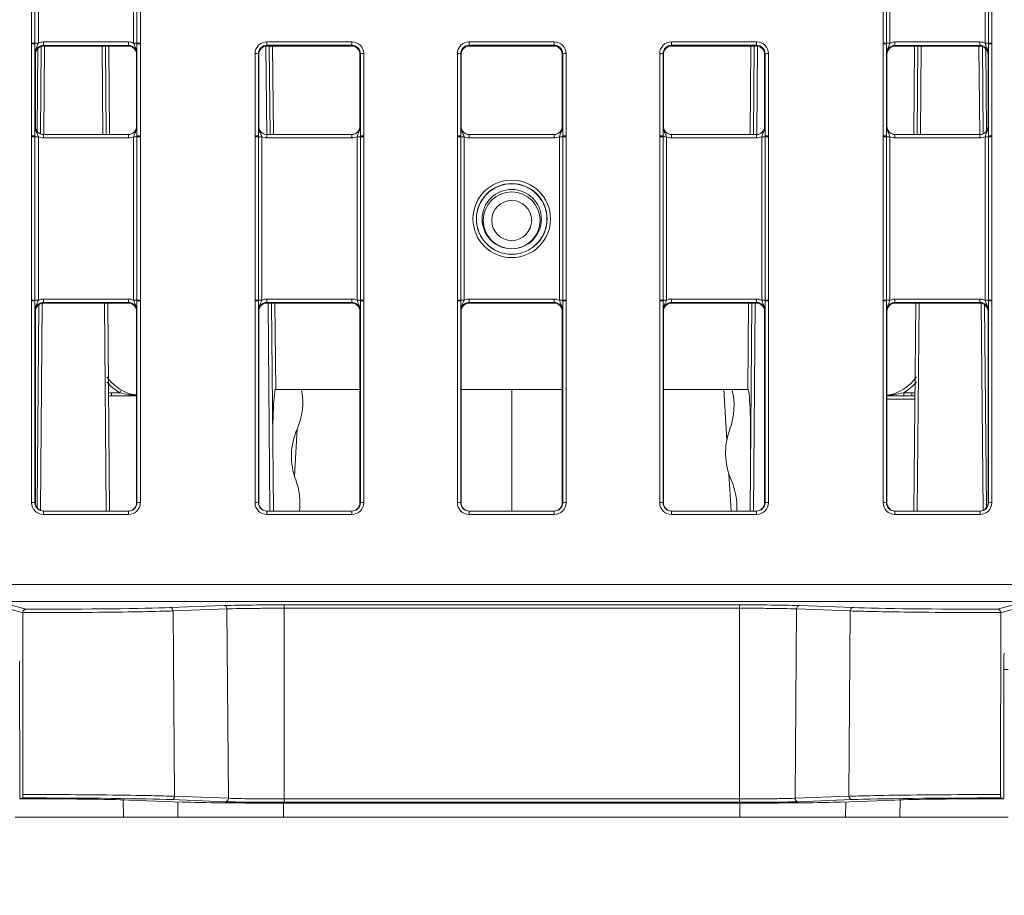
# Model space of a CAD drawing. Header units: millimetres. Extents: x 0 to 2100, y 0 to 1485.
# Tile 8 of 116: x 399 to 472, y 251 to 316. Entities that reach past the tile are written whole.
import ezdxf

# ---------------------------------------------------------------- set-up
doc = ezdxf.new("R2010")
doc.units = ezdxf.units.MM
doc.header["$LTSCALE"] = 5
doc.styles.add('SLDTEXTSTYLE1', font='TXT', dxfattribs={"width": 0.75})
doc.dimstyles.new('SLDDIMSTYLE1', dxfattribs={"dimtxt": 12.5, "dimasz": 15, "dimexe": 0, "dimexo": 0.0625, "dimgap": 3.125, "dimtad": 1, "dimdec": 1, "dimlfac": 0.8, "dimrnd": 1e-09, "dimzin": 4, "dimdsep": 46, "dimtxsty": 'SLDTEXTSTYLE1', "dimblk1": 'CLOSED', "dimblk2": 'CLOSED', "dimsah": 1, "dimcen": 0.09, "dimadec": 0, "dimazin": 1, "dimtfac": 1, "dimtofl": 0, "dimtmove": 0, "dimatfit": 3, "dimldrblk": 'CLOSED', "dimfxl": 1, "dimfrac": 2, "dimtolj": 1, "dimtzin": 12, "dimarcsym": 0})

# ---------------------------------------------------------------- blocks, each defined once
blk = doc.blocks.new('_CLOSED')
at = {"color": 0, "linetype": 'ByBlock', "lineweight": -2}
for p, q in [((-1, 0.166667), (0, 0)), ((-1, 0.166667), (-1, -0.166667)), ((0, 0), (-1, -0.166667)), ((0, 0), (-1, 0))]:
    blk.add_line(p, q, dxfattribs=at)
blk = doc.blocks.new('_D_5')
at = {"color": 7, "linetype": 'Continuous', "lineweight": 0}
for p, q in [((300.037, 252.054), (300.576, 190.218)), ((570.028, 252.054), (570.547, 192.574)), ((300.533, 195.218), (570.503, 197.574))]:
    blk.add_line(p, q, dxfattribs=at)
at = {"color": 7, "linetype": 'Continuous', "lineweight": 0, "xscale": 15, "yscale": 15}
for p, rotation in [((570.503, 197.574, -23.722), 0.5), ((300.533, 195.218, -23.722), 180.5)]:
    blk.add_blockref('_CLOSED', p, dxfattribs=dict(at, rotation=rotation))
at = {"color": 7, "linetype": 'Continuous', "lineweight": 0, "insert": (414.597, 212.327), "char_height": 12.5, "attachment_point": 1, "rotation": 0.5, "style": 'SLDTEXTSTYLE1'}
blk.add_mtext('216.0', dxfattribs=at)

msp = doc.modelspace()

# ---------------------------------------------------------------- linework, layer by layer
at = {"color": 7, "linetype": 'Continuous', "lineweight": 15}
for p, q in [((399.396, 314.462), (399.396, 338.455)), ((399.646, 338.453), (399.646, 314.459)), ((399.896, 338.451), (399.896, 314.457)), ((406.957, 314.457), (406.957, 338.451)), ((407.207, 314.459), (407.207, 338.453)), ((407.457, 338.455), (407.457, 314.462)), ((462.521, 314.462), (462.521, 338.455)), ((462.771, 338.453), (462.771, 314.459)), ((463.021, 338.451), (463.021, 314.457)), ((470.082, 314.457), (470.082, 338.451)), ((470.332, 314.459), (470.332, 338.453)), ((470.582, 338.455), (470.582, 314.462)), ((399.396, 314.402), (399.396, 314.462)), ((399.396, 307.58), (399.396, 314.402)), ((399.646, 314.459), (399.646, 314.4)), ((399.646, 314.4), (399.646, 307.578)), ((400.045, 307.732), (400.101, 314.207)), ((400.275, 314.292), (400.275, 314.544)), ((400.275, 314.544), (406.577, 314.544)), ((406.577, 314.292), (400.275, 314.292)), ((400.275, 314.292), (400.301, 314.239)), ((406.551, 314.239), (400.301, 314.239)), ((404.875, 314.239), (404.933, 307.677)), ((406.551, 314.239), (406.577, 314.292)), ((406.577, 314.292), (406.577, 314.544)), ((407.207, 314.4), (407.207, 314.459)), ((407.207, 307.578), (407.207, 314.4)), ((407.457, 314.462), (407.457, 314.402)), ((407.457, 314.402), (407.457, 307.58)), ((416.833, 314.552), (423.144, 314.552)), ((416.833, 314.3), (416.833, 314.552)), ((423.144, 314.3), (416.833, 314.3)), ((416.833, 314.3), (416.864, 314.239)), ((423.114, 314.239), (416.864, 314.239)), ((417.016, 314.239), (417.074, 307.677)), ((423.114, 314.239), (423.144, 314.3)), ((423.144, 314.3), (423.144, 314.552)), ((431.833, 314.552), (438.144, 314.552)), ((431.833, 314.552), (431.833, 314.3)), ((438.144, 314.3), (431.833, 314.3)), ((431.833, 314.3), (431.864, 314.239)), ((438.114, 314.239), (431.864, 314.239)), ((438.114, 314.239), (438.144, 314.3)), ((438.144, 314.552), (438.144, 314.3)), ((446.833, 314.552), (453.144, 314.552)), ((446.833, 314.3), (446.833, 314.552)), ((453.144, 314.3), (446.833, 314.3)), ((446.833, 314.3), (446.864, 314.239)), ((453.114, 314.239), (446.864, 314.239)), ((452.903, 307.677), (452.961, 314.239)), ((453.114, 314.239), (453.144, 314.3)), ((453.144, 314.3), (453.144, 314.552)), ((462.521, 314.402), (462.521, 314.462)), ((462.521, 307.58), (462.521, 314.402)), ((462.771, 314.459), (462.771, 314.4)), ((462.771, 314.4), (462.771, 307.578)), ((463.4, 314.292), (463.4, 314.544)), ((463.4, 314.544), (469.702, 314.544)), ((469.702, 314.292), (463.4, 314.292)), ((463.4, 314.292), (463.426, 314.239)), ((469.676, 314.239), (463.426, 314.239)), ((465.044, 307.677), (465.102, 314.239)), ((469.676, 314.239), (469.702, 314.292)), ((469.702, 314.292), (469.702, 314.544)), ((469.876, 314.207), (469.932, 307.732)), ((470.332, 314.4), (470.332, 314.459)), ((470.332, 307.578), (470.332, 314.4)), ((470.582, 314.462), (470.582, 314.402)), ((470.582, 314.402), (470.582, 307.58)), ((399.676, 313.614), (399.65, 313.667)), ((399.676, 313.614), (399.676, 308.302)), ((407.202, 313.667), (407.176, 313.614)), ((407.176, 313.614), (407.176, 308.302)), ((415.958, 307.58), (415.958, 313.677)), ((416.208, 313.675), (416.208, 307.578)), ((416.239, 313.614), (416.208, 313.675)), ((416.239, 313.614), (416.239, 308.302)), ((423.769, 313.675), (423.739, 313.614)), ((423.739, 308.302), (423.739, 313.614)), ((423.769, 307.578), (423.769, 313.675)), ((424.019, 313.677), (424.019, 307.58)), ((430.958, 307.58), (430.958, 313.677)), ((431.208, 313.675), (431.208, 307.578)), ((431.239, 313.614), (431.208, 313.675)), ((431.239, 313.614), (431.239, 308.302)), ((438.769, 313.675), (438.739, 313.614)), ((438.739, 308.302), (438.739, 313.614)), ((438.769, 307.578), (438.769, 313.675)), ((439.019, 313.677), (439.019, 307.58)), ((445.958, 307.58), (445.958, 313.677)), ((446.208, 313.675), (446.208, 307.578)), ((446.239, 313.614), (446.208, 313.675)), ((446.239, 313.614), (446.239, 308.302)), ((453.769, 313.675), (453.739, 313.614)), ((453.739, 308.302), (453.739, 313.614)), ((453.769, 307.578), (453.769, 313.675)), ((454.019, 313.677), (454.019, 307.58)), ((462.801, 313.614), (462.775, 313.667)), ((462.801, 308.302), (462.801, 313.614)), ((470.327, 313.667), (470.301, 313.614)), ((470.301, 308.302), (470.301, 313.614)), ((399.65, 308.302), (399.676, 308.302)), ((407.176, 308.302), (407.202, 308.302)), ((416.212, 308.302), (416.239, 308.302)), ((423.739, 308.302), (423.765, 308.302)), ((431.212, 308.302), (431.239, 308.302)), ((438.739, 308.302), (438.765, 308.302)), ((446.212, 308.302), (446.239, 308.302)), ((453.739, 308.302), (453.765, 308.302)), ((462.775, 308.302), (462.801, 308.302)), ((470.301, 308.302), (470.327, 308.302)), ((399.396, 307.52), (399.396, 307.58)), ((399.396, 295.399), (399.396, 307.52)), ((399.646, 307.578), (399.646, 307.518)), ((399.646, 307.518), (399.646, 295.397)), ((399.896, 307.515), (399.896, 295.395)), ((400.275, 307.429), (400.275, 307.677)), ((400.275, 307.677), (406.577, 307.677)), ((406.577, 307.429), (400.275, 307.429)), ((406.577, 307.429), (406.577, 307.677)), ((406.957, 295.395), (406.957, 307.515)), ((407.207, 307.518), (407.207, 307.578)), ((407.207, 295.397), (407.207, 307.518)), ((407.457, 307.58), (407.457, 307.52)), ((407.457, 307.52), (407.457, 295.399)), ((415.958, 307.52), (415.958, 307.58)), ((415.958, 295.399), (415.958, 307.52)), ((416.208, 307.578), (416.208, 307.518)), ((416.208, 307.518), (416.208, 295.397)), ((416.458, 307.515), (416.458, 295.395)), ((416.837, 307.677), (416.837, 307.429)), ((416.837, 307.677), (423.14, 307.677)), ((423.14, 307.429), (416.837, 307.429)), ((423.14, 307.677), (423.14, 307.429)), ((423.519, 295.395), (423.519, 307.515)), ((423.769, 307.518), (423.769, 307.578)), ((423.769, 295.397), (423.769, 307.518)), ((424.019, 307.58), (424.019, 307.52)), ((424.019, 307.52), (424.019, 295.399)), ((430.958, 307.52), (430.958, 307.58)), ((430.958, 295.399), (430.958, 307.52)), ((431.208, 307.578), (431.208, 307.518)), ((431.208, 307.518), (431.208, 295.397)), ((431.458, 307.515), (431.458, 295.395)), ((431.837, 307.429), (431.837, 307.677)), ((431.837, 307.677), (438.14, 307.677)), ((438.14, 307.429), (431.837, 307.429)), ((438.14, 307.429), (438.14, 307.677)), ((438.519, 295.395), (438.519, 307.515)), ((438.769, 307.518), (438.769, 307.578)), ((438.769, 295.397), (438.769, 307.518)), ((439.019, 307.58), (439.019, 307.52)), ((439.019, 307.52), (439.019, 295.399)), ((445.958, 307.52), (445.958, 307.58)), ((445.958, 295.399), (445.958, 307.52)), ((446.208, 307.578), (446.208, 307.518)), ((446.208, 307.518), (446.208, 295.397)), ((446.458, 307.515), (446.458, 295.395)), ((446.837, 307.677), (446.837, 307.429)), ((446.837, 307.677), (453.14, 307.677)), ((453.14, 307.429), (446.837, 307.429)), ((453.14, 307.677), (453.14, 307.429)), ((453.519, 295.395), (453.519, 307.515)), ((453.769, 307.518), (453.769, 307.578)), ((453.769, 295.397), (453.769, 307.518)), ((454.019, 307.58), (454.019, 307.52)), ((454.019, 307.52), (454.019, 295.399)), ((462.521, 307.52), (462.521, 307.58)), ((462.521, 295.399), (462.521, 307.52)), ((462.771, 307.578), (462.771, 307.518)), ((462.771, 307.518), (462.771, 295.397)), ((463.021, 307.515), (463.021, 295.395)), ((463.4, 307.429), (463.4, 307.677)), ((463.4, 307.677), (469.702, 307.677)), ((469.702, 307.429), (463.4, 307.429)), ((469.702, 307.429), (469.702, 307.677)), ((470.082, 295.395), (470.082, 307.515)), ((470.332, 307.518), (470.332, 307.578)), ((470.332, 295.397), (470.332, 307.518)), ((470.582, 307.58), (470.582, 307.52)), ((470.582, 307.52), (470.582, 295.399)), ((399.396, 295.339), (399.396, 295.399)), ((399.396, 280.379), (399.396, 295.339)), ((399.646, 295.397), (399.646, 295.337)), ((399.646, 295.337), (399.646, 280.377)), ((399.803, 280), (399.934, 295.058)), ((400.275, 295.229), (400.275, 295.481)), ((400.275, 295.481), (406.577, 295.481)), ((406.577, 295.229), (400.275, 295.229)), ((400.275, 295.229), (400.301, 295.177)), ((406.551, 295.177), (400.301, 295.177)), ((405.042, 295.177), (405.176, 279.752)), ((406.551, 295.177), (406.577, 295.229)), ((406.577, 295.229), (406.577, 295.481)), ((407.207, 295.337), (407.207, 295.397)), ((407.207, 280.377), (407.207, 295.337)), ((407.457, 295.399), (407.457, 295.339)), ((407.457, 295.339), (407.457, 280.379)), ((415.958, 295.339), (415.958, 295.399)), ((415.958, 280.379), (415.958, 295.339)), ((416.208, 295.397), (416.208, 295.337)), ((416.208, 295.337), (416.208, 280.377)), ((416.837, 295.481), (416.837, 295.229)), ((416.837, 295.481), (423.14, 295.481)), ((423.14, 295.229), (416.837, 295.229)), ((416.837, 295.229), (416.864, 295.177)), ((423.114, 295.177), (416.864, 295.177)), ((417.183, 295.177), (417.317, 279.752)), ((423.114, 295.177), (423.14, 295.229)), ((423.14, 295.481), (423.14, 295.229)), ((423.769, 295.337), (423.769, 295.397)), ((423.769, 280.377), (423.769, 295.337)), ((424.019, 295.399), (424.019, 295.339)), ((424.019, 295.339), (424.019, 280.379)), ((430.958, 295.339), (430.958, 295.399)), ((430.958, 280.379), (430.958, 295.339)), ((431.208, 295.397), (431.208, 295.337)), ((431.208, 295.337), (431.208, 280.377)), ((431.837, 295.229), (431.837, 295.481)), ((431.837, 295.481), (438.14, 295.481)), ((438.14, 295.229), (431.837, 295.229)), ((431.837, 295.229), (431.864, 295.177)), ((438.114, 295.177), (431.864, 295.177)), ((438.114, 295.177), (438.14, 295.229)), ((438.14, 295.229), (438.14, 295.481)), ((438.769, 295.337), (438.769, 295.397)), ((438.769, 280.377), (438.769, 295.337)), ((439.019, 295.399), (439.019, 295.339)), ((439.019, 295.339), (439.019, 280.379)), ((445.958, 295.339), (445.958, 295.399)), ((445.958, 280.379), (445.958, 295.339)), ((446.208, 295.397), (446.208, 295.337)), ((446.208, 295.337), (446.208, 280.377)), ((446.837, 295.481), (446.837, 295.229)), ((446.837, 295.481), (453.14, 295.481)), ((453.14, 295.229), (446.837, 295.229)), ((446.837, 295.229), (446.864, 295.177)), ((453.114, 295.177), (446.864, 295.177)), ((452.66, 279.752), (452.794, 295.177)), ((453.114, 295.177), (453.14, 295.229)), ((453.14, 295.481), (453.14, 295.229)), ((453.769, 295.337), (453.769, 295.397)), ((453.769, 280.377), (453.769, 295.337)), ((454.019, 295.399), (454.019, 295.339)), ((454.019, 295.339), (454.019, 280.379)), ((462.521, 295.339), (462.521, 295.399)), ((462.521, 280.379), (462.521, 295.339)), ((462.771, 295.397), (462.771, 295.337)), ((462.771, 295.337), (462.771, 280.377)), ((463.4, 295.229), (463.4, 295.481)), ((463.4, 295.481), (469.702, 295.481)), ((469.702, 295.229), (463.4, 295.229)), ((463.4, 295.229), (463.426, 295.177)), ((469.676, 295.177), (463.426, 295.177)), ((464.801, 279.752), (464.935, 295.177)), ((469.676, 295.177), (469.702, 295.229)), ((469.702, 295.229), (469.702, 295.481)), ((470.043, 295.058), (470.174, 280)), ((470.332, 295.337), (470.332, 295.397)), ((470.332, 280.377), (470.332, 295.337)), ((470.582, 295.399), (470.582, 295.339)), ((470.582, 295.339), (470.582, 280.379)), ((399.676, 294.552), (399.65, 294.604)), ((399.676, 294.552), (399.676, 280.377)), ((407.202, 294.604), (407.176, 294.552)), ((407.176, 294.552), (407.176, 280.377)), ((416.239, 294.552), (416.212, 294.604)), ((416.239, 294.552), (416.239, 280.377)), ((423.765, 294.604), (423.739, 294.552)), ((423.739, 280.377), (423.739, 294.552)), ((431.239, 294.552), (431.212, 294.604)), ((431.239, 294.552), (431.239, 280.377)), ((438.765, 294.604), (438.739, 294.552)), ((438.739, 280.377), (438.739, 294.552)), ((446.239, 294.552), (446.212, 294.604)), ((446.239, 294.552), (446.239, 280.377)), ((453.765, 294.604), (453.739, 294.552)), ((453.739, 280.377), (453.739, 294.552)), ((462.801, 294.552), (462.775, 294.604)), ((462.801, 280.377), (462.801, 294.552)), ((470.327, 294.604), (470.301, 294.552)), ((470.301, 280.377), (470.301, 294.552)), ((405.329, 288.535), (405.926, 288.535)), ((405.329, 288.303), (405.329, 288.535)), ((423.739, 288.782), (417.489, 288.782)), ((438.739, 288.782), (431.239, 288.782)), ((434.989, 288.782), (434.989, 279.752)), ((452.489, 288.782), (446.239, 288.782)), ((450.933, 285.042), (450.704, 288.782)), ((464.051, 288.535), (464.648, 288.535)), ((464.051, 288.303), (464.051, 288.535)), ((464.648, 288.303), (464.648, 288.535)), ((407.176, 288.303), (405.102, 288.303)), ((462.801, 288.303), (464.875, 288.303)), ((418.88, 282.35), (419.094, 285.858)), ((451.256, 279.752), (451.087, 282.518)), ((399.646, 280.377), (399.676, 280.377)), ((407.176, 280.377), (407.207, 280.377)), ((416.208, 280.377), (416.239, 280.377)), ((423.739, 280.377), (423.769, 280.377)), ((431.208, 280.377), (431.239, 280.377)), ((438.739, 280.377), (438.769, 280.377)), ((446.208, 280.377), (446.239, 280.377)), ((453.739, 280.377), (453.769, 280.377)), ((462.771, 280.377), (462.801, 280.377)), ((470.301, 280.377), (470.332, 280.377)), ((400.271, 279.504), (400.271, 279.752)), ((400.271, 279.752), (406.582, 279.752)), ((406.582, 279.504), (406.582, 279.752)), ((416.833, 279.504), (416.833, 279.752)), ((416.833, 279.752), (423.144, 279.752)), ((423.144, 279.504), (423.144, 279.752)), ((431.833, 279.752), (438.144, 279.752)), ((431.833, 279.752), (431.833, 279.504)), ((438.144, 279.752), (438.144, 279.504)), ((446.833, 279.504), (446.833, 279.752)), ((446.833, 279.752), (453.144, 279.752)), ((453.144, 279.504), (453.144, 279.752)), ((463.396, 279.504), (463.396, 279.752)), ((463.396, 279.752), (469.707, 279.752)), ((469.707, 279.504), (469.707, 279.752)), ((406.582, 279.504), (400.271, 279.504)), ((423.144, 279.504), (416.833, 279.504)), ((438.144, 279.504), (431.833, 279.504)), ((453.144, 279.504), (446.833, 279.504)), ((469.707, 279.504), (463.396, 279.504)), ((308.158, 274.3), (561.819, 274.3)), ((561.819, 273.062), (308.158, 273.062)), ((398.737, 272.217), (397.471, 272.578)), ((397.721, 272.828), (398.972, 272.471)), ((409.661, 272.599), (413.646, 272.748)), ((413.873, 272.5), (409.888, 272.351)), ((409.888, 272.351), (409.996, 258.607)), ((413.873, 272.5), (413.984, 258.458)), ((418.114, 272.798), (451.864, 272.798)), ((418.114, 272.798), (418.114, 272.55)), ((418.114, 272.55), (418.114, 258.409)), ((451.864, 272.55), (418.114, 272.55)), ((451.864, 272.798), (451.864, 272.55)), ((451.864, 272.55), (451.864, 258.409)), ((456.105, 272.5), (455.993, 258.458)), ((460.089, 272.351), (456.105, 272.5)), ((456.331, 272.748), (460.316, 272.599)), ((460.089, 272.351), (459.981, 258.607)), ((471.006, 272.471), (472.256, 272.828)), ((472.506, 272.578), (471.24, 272.217)), ((398.737, 272.223), (398.737, 272.217)), ((398.737, 272.217), (398.744, 258.736)), ((471.233, 258.736), (471.24, 272.217)), ((471.24, 272.217), (471.24, 272.223)), ((398.51, 268.62), (398.516, 258.423)), ((471.462, 258.423), (471.467, 268.62)), ((398.729, 258.484), (398.516, 258.423)), ((409.996, 258.607), (413.984, 258.458)), ((418.114, 258.157), (418.114, 258.409)), ((418.114, 258.409), (451.864, 258.409)), ((451.864, 258.157), (451.864, 258.409)), ((455.993, 258.458), (459.981, 258.607)), ((471.462, 258.423), (471.248, 258.484)), ((406.6, 258.329), (410.587, 258.18)), ((413.757, 258.205), (409.77, 258.355)), ((451.864, 258.157), (418.114, 258.157)), ((418.114, 258.096), (451.864, 258.096)), ((460.207, 258.355), (456.22, 258.205)), ((459.39, 258.18), (463.377, 258.329)), ((398.176, 257.053), (406.205, 257.053)), ((406.205, 257.053), (410.237, 257.053)), ((410.237, 257.053), (418.068, 257.053)), ((418.068, 257.053), (451.909, 257.053)), ((451.909, 257.053), (459.74, 257.053)), ((459.74, 257.053), (463.772, 257.053)), ((463.772, 257.053), (471.801, 257.053))]:
    msp.add_line(p, q, dxfattribs=at)
at = {"color": 8, "linetype": 'Continuous', "lineweight": 15}
for p, q in [((399.797, 307.933), (399.85, 314.047)), ((400.351, 314.239), (400.294, 307.677)), ((404.683, 307.677), (404.626, 314.239)), ((405.125, 314.239), (405.183, 307.677)), ((416.824, 307.678), (416.767, 314.232)), ((417.266, 314.239), (417.324, 307.677)), ((452.653, 307.677), (452.711, 314.239)), ((453.211, 314.232), (453.153, 307.678)), ((464.794, 307.677), (464.852, 314.239)), ((465.351, 314.239), (465.294, 307.677)), ((469.683, 307.677), (469.626, 314.239)), ((470.127, 314.047), (470.18, 307.933)), ((400.185, 295.166), (400.051, 279.804)), ((404.927, 279.752), (404.792, 295.177)), ((417.067, 279.752), (416.933, 295.177)), ((417.433, 295.177), (417.489, 288.782)), ((452.489, 288.782), (452.544, 295.177)), ((453.044, 295.177), (452.91, 279.752)), ((465.185, 295.177), (465.051, 279.752)), ((469.926, 279.804), (469.792, 295.166)), ((464.873, 288.056), (462.801, 288.056)), ((471.801, 268.009), (471.467, 268.009)), ((406.205, 257.053), (406.195, 258.342)), ((410.237, 257.053), (410.228, 258.193)), ((418.068, 257.053), (418.068, 258.096)), ((451.909, 257.053), (451.909, 258.096)), ((459.74, 257.053), (459.749, 258.193)), ((463.772, 257.053), (463.782, 258.342))]:
    msp.add_line(p, q, dxfattribs=at)
at = {"color": 7, "linetype": 'Continuous', "lineweight": 15}
for centre, radius in [((434.989, 301.423), 2.873), ((434.989, 301.42), 2.623), ((434.989, 301.411), 2.614), ((434.989, 301.406), 2.199), ((434.989, 301.312), 2.106), ((434.989, 301.307), 1.481)]:
    msp.add_circle(centre, radius, dxfattribs=at)
for centre, radius, start, end in [((399.457, 307.054), 7.408, 88.54048, 90.47395), ((399.457, 307.091), 7.311, 88.52467, 90.48406), ((399.834, 321.865), 7.408, 268.54048, 270.47395), ((407.018, 321.865), 7.408, 269.52605, 271.45952), ((407.395, 307.054), 7.408, 89.52605, 91.45952), ((407.395, 307.091), 7.311, 89.51594, 91.47533), ((462.582, 307.054), 7.408, 88.54048, 90.47395), ((462.582, 307.091), 7.311, 88.52467, 90.48406), ((462.959, 321.865), 7.408, 268.54048, 270.47395), ((470.143, 321.865), 7.408, 269.52605, 271.45952), ((470.52, 307.054), 7.408, 89.52605, 91.45952), ((470.52, 307.091), 7.311, 89.51594, 91.47533), ((416.02, 306.367), 7.311, 88.52467, 90.48406), ((423.957, 306.367), 7.311, 89.51594, 91.47533), ((431.02, 306.367), 7.311, 88.52467, 90.48406), ((438.957, 306.367), 7.311, 89.51594, 91.47533), ((446.02, 306.367), 7.311, 88.52467, 90.48406), ((453.957, 306.367), 7.311, 89.51594, 91.47533), ((399.457, 300.269), 7.311, 88.52467, 90.48406), ((399.457, 300.112), 7.408, 88.54048, 90.47395), ((399.834, 314.923), 7.408, 268.54048, 270.47395), ((407.018, 314.923), 7.408, 269.52605, 271.45952), ((407.395, 300.269), 7.311, 89.51594, 91.47533), ((407.395, 300.112), 7.408, 89.52605, 91.45952), ((416.02, 300.269), 7.311, 88.52467, 90.48406), ((416.019, 300.112), 7.408, 88.54048, 90.47395), ((416.397, 314.923), 7.408, 268.54048, 270.47395), ((423.58, 314.923), 7.408, 269.52605, 271.45952), ((423.957, 300.269), 7.311, 89.51594, 91.47533), ((423.958, 300.112), 7.408, 89.52605, 91.45952), ((431.02, 300.269), 7.311, 88.52467, 90.48406), ((431.019, 300.112), 7.408, 88.54048, 90.47395), ((431.397, 314.923), 7.408, 268.54048, 270.47395), ((438.58, 314.923), 7.408, 269.52605, 271.45952), ((438.957, 300.269), 7.311, 89.51594, 91.47533), ((438.958, 300.112), 7.408, 89.52605, 91.45952), ((446.02, 300.269), 7.311, 88.52467, 90.48406), ((446.019, 300.112), 7.408, 88.54048, 90.47395), ((446.397, 314.923), 7.408, 268.54048, 270.47395), ((453.58, 314.923), 7.408, 269.52605, 271.45952), ((453.957, 300.269), 7.311, 89.51594, 91.47533), ((453.958, 300.112), 7.408, 89.52605, 91.45952), ((462.582, 300.269), 7.311, 88.52467, 90.48406), ((462.582, 300.112), 7.408, 88.54048, 90.47395), ((462.959, 314.923), 7.408, 268.54048, 270.47395), ((470.143, 314.923), 7.408, 269.52605, 271.45952), ((470.52, 300.269), 7.311, 89.51594, 91.47533), ((470.52, 300.112), 7.408, 89.52605, 91.45952), ((399.457, 287.991), 7.408, 88.54048, 90.47395), ((399.457, 288.029), 7.311, 88.52467, 90.48406), ((399.834, 302.803), 7.408, 268.54048, 270.47395), ((407.018, 302.803), 7.408, 269.52605, 271.45952), ((407.395, 287.991), 7.408, 89.52605, 91.45952), ((407.395, 288.029), 7.311, 89.51594, 91.47533), ((416.019, 287.991), 7.408, 88.54048, 90.47395), ((416.02, 288.029), 7.311, 88.52467, 90.48406), ((416.397, 302.803), 7.408, 268.54048, 270.47395), ((423.58, 302.803), 7.408, 269.52605, 271.45952), ((423.958, 287.991), 7.408, 89.52605, 91.45952), ((423.957, 288.029), 7.311, 89.51594, 91.47533), ((431.019, 287.991), 7.408, 88.54048, 90.47395), ((431.02, 288.029), 7.311, 88.52467, 90.48406), ((431.397, 302.803), 7.408, 268.54048, 270.47395), ((438.58, 302.803), 7.408, 269.52605, 271.45952), ((438.958, 287.991), 7.408, 89.52605, 91.45952), ((438.957, 288.029), 7.311, 89.51594, 91.47533), ((446.019, 287.991), 7.408, 88.54048, 90.47395), ((446.02, 288.029), 7.311, 88.52467, 90.48406), ((446.397, 302.803), 7.408, 268.54048, 270.47395), ((453.58, 302.803), 7.408, 269.52605, 271.45952), ((453.958, 287.991), 7.408, 89.52605, 91.45952), ((453.957, 288.029), 7.311, 89.51594, 91.47533), ((462.582, 287.991), 7.408, 88.54048, 90.47395), ((462.582, 288.029), 7.311, 88.52467, 90.48406), ((462.959, 302.803), 7.408, 268.54048, 270.47395), ((470.143, 302.803), 7.408, 269.52605, 271.45952), ((470.52, 287.991), 7.408, 89.52605, 91.45952), ((470.52, 288.029), 7.311, 89.51594, 91.47533), ((407.666, 291.553), 3.25, 214.28508, 240.20198), ((407.666, 291.572), 3.5, 219.98336, 240.20198), ((462.311, 291.553), 3.25, 278.66417, 325.71492), ((462.311, 291.572), 3.5, 299.79802, 320.01664), ((407.296, 287.815), 1.548, 143.60023, 152.27183), ((414.497, 287.824), 5, 336.38393, 11.04998), ((446.468, 287.566), 5, 339.56744, 14.07351), ((423.659, 283.818), 5, 156.38393, 200.43256), ((455.839, 284.075), 5, 159.56744, 203.61607), ((414.289, 280.327), 5, 353.40238, 20.43256), ((446.676, 280.069), 5, 356.36533, 23.61607), ((399.457, 273.069), 7.311, 88.52467, 90.48406), ((407.395, 273.069), 7.311, 89.51594, 91.47533), ((416.02, 273.069), 7.311, 88.52467, 90.48406), ((423.957, 273.069), 7.311, 89.51594, 91.47533), ((431.02, 273.069), 7.311, 88.52467, 90.48406), ((438.957, 273.069), 7.311, 89.51594, 91.47533), ((446.02, 273.069), 7.311, 88.52467, 90.48406), ((453.957, 273.069), 7.311, 89.51594, 91.47533), ((462.582, 273.069), 7.311, 88.52467, 90.48406), ((470.52, 273.069), 7.311, 89.51594, 91.47533), ((409.647, 272.358), 0.241, 358.2872, 86.59189), ((413.632, 272.507), 0.241, 358.2872, 86.59189), ((456.345, 272.507), 0.241, 93.40811, 181.7128), ((460.33, 272.358), 0.241, 93.40811, 181.7128), ((409.755, 258.596), 0.241, 273.47344, 2.64281), ((413.742, 258.446), 0.241, 273.47344, 2.64281), ((456.235, 258.446), 0.241, 177.35719, 266.52656), ((460.222, 258.596), 0.241, 177.35719, 266.52656)]:
    msp.add_arc(centre, radius, start, end, dxfattribs=at)
at = {"color": 8, "linetype": 'Continuous', "lineweight": 15}
for centre, start, end in [((405.329, 288.035), 90, 117.25733), ((464.648, 288.035), 62.74267, 90)]:
    msp.add_arc(centre, 0.5, start, end, dxfattribs=at)
at = {"color": 7, "linetype": 'Continuous', "lineweight": 15}
for centre, major_axis, ratio, start_param, end_param in [((400.275, 313.667), (0.452, -0.432), 0.999832, 2.3335, 3.90422), ((400.301, 313.614), (0.532, -0.329), 0.999915, 2.124401, 3.695121), ((400.275, 313.669), (0.744, -0.46), 0.999915, 2.124401, 2.572762), ((406.551, 313.614), (0.532, 0.329), 0.999915, 5.729657, 7.300377), ((406.577, 313.669), (0.744, 0.46), 0.999915, 0.56883, 1.017192), ((406.577, 313.667), (0.452, 0.432), 0.999832, 5.520558, 7.091278), ((416.833, 313.677), (0.744, -0.46), 0.999915, 2.124401, 3.695121), ((416.833, 313.675), (0.452, -0.432), 0.999832, 2.3335, 3.90422), ((416.864, 313.614), (0.532, -0.329), 0.999915, 2.124401, 3.695121), ((423.114, 313.614), (0.532, 0.329), 0.999915, 5.729657, 7.300377), ((423.144, 313.677), (0.744, 0.46), 0.999915, 5.729657, 7.300377), ((423.144, 313.675), (0.452, 0.432), 0.999832, 5.520558, 7.091278), ((431.833, 313.677), (0.744, -0.46), 0.999915, 2.124401, 3.695121), ((431.833, 313.675), (0.452, -0.432), 0.999832, 2.3335, 3.90422), ((431.864, 313.614), (0.532, -0.329), 0.999915, 2.124401, 3.695121), ((438.114, 313.614), (0.532, 0.329), 0.999915, 5.729657, 7.300377), ((438.144, 313.677), (0.744, 0.46), 0.999915, 5.729657, 7.300377), ((438.144, 313.675), (0.452, 0.432), 0.999832, 5.520558, 7.091278), ((446.833, 313.677), (0.744, -0.46), 0.999915, 2.124401, 3.695121), ((446.833, 313.675), (0.452, -0.432), 0.999832, 2.3335, 3.90422), ((446.864, 313.614), (0.532, -0.329), 0.999915, 2.124401, 3.695121), ((453.114, 313.614), (0.532, 0.329), 0.999915, 5.729657, 7.300377), ((453.144, 313.677), (0.744, 0.46), 0.999915, 5.729657, 7.300377), ((453.144, 313.675), (0.452, 0.432), 0.999832, 5.520558, 7.091278), ((463.4, 313.667), (0.452, -0.432), 0.999832, 2.3335, 3.90422), ((463.426, 313.614), (0.532, -0.329), 0.999915, 2.124401, 3.695121), ((463.4, 313.669), (0.744, -0.46), 0.999915, 2.124401, 2.572762), ((469.676, 313.614), (0.532, 0.329), 0.999915, 5.729657, 7.300377), ((469.702, 313.669), (0.744, 0.46), 0.999915, 0.56883, 1.017192), ((469.702, 313.667), (0.452, 0.432), 0.999832, 5.520558, 7.091278), ((400.275, 308.302), (0.549, 0.3), 0.999873, 2.641898, 4.212618), ((400.301, 308.302), (0.532, 0.329), 0.999915, 2.588064, 4.158784), ((406.551, 308.302), (0.532, -0.329), 0.999915, 5.265994, 6.836714), ((406.577, 308.302), (0.549, -0.3), 0.999873, 5.21216, 6.78288), ((416.837, 308.302), (0.549, 0.3), 0.999873, 2.641898, 4.212618), ((416.864, 308.302), (0.532, 0.329), 0.999915, 2.588064, 4.158784), ((423.114, 308.302), (0.532, -0.329), 0.999915, 5.265994, 6.836714), ((423.14, 308.302), (0.549, -0.3), 0.999873, 5.21216, 6.78288), ((431.837, 308.302), (0.549, 0.3), 0.999873, 2.641898, 4.212618), ((431.864, 308.302), (0.532, 0.329), 0.999915, 2.588064, 4.158784), ((438.114, 308.302), (0.532, -0.329), 0.999915, 5.265994, 6.836714), ((438.14, 308.302), (0.549, -0.3), 0.999873, 5.21216, 6.78288), ((446.837, 308.302), (0.549, 0.3), 0.999873, 2.641898, 4.212618), ((446.864, 308.302), (0.532, 0.329), 0.999915, 2.588064, 4.158784), ((453.114, 308.302), (0.532, -0.329), 0.999915, 5.265994, 6.836714), ((453.14, 308.302), (0.549, -0.3), 0.999873, 5.21216, 6.78288), ((463.4, 308.302), (0.549, 0.3), 0.999873, 2.641898, 4.212618), ((463.426, 308.302), (0.532, 0.329), 0.999915, 2.588064, 4.158784), ((469.676, 308.302), (0.532, -0.329), 0.999915, 5.265994, 6.836714), ((469.702, 308.302), (0.549, -0.3), 0.999873, 5.21216, 6.78288), ((400.275, 308.304), (0.744, 0.46), 0.999915, 3.710423, 4.158784), ((406.577, 308.304), (0.744, -0.46), 0.999915, 5.265994, 5.714355), ((416.837, 308.304), (0.744, 0.46), 0.999915, 3.710423, 4.158784), ((423.14, 308.304), (0.744, -0.46), 0.999915, 5.265994, 5.714355), ((431.837, 308.304), (0.744, 0.46), 0.999915, 3.710423, 4.158784), ((438.14, 308.304), (0.744, -0.46), 0.999915, 5.265994, 5.714355), ((446.837, 308.304), (0.744, 0.46), 0.999915, 3.710423, 4.158784), ((453.14, 308.304), (0.744, -0.46), 0.999915, 5.265994, 5.714355), ((463.4, 308.304), (0.744, 0.46), 0.999915, 3.710423, 4.158784), ((469.702, 308.304), (0.744, -0.46), 0.999915, 5.265994, 5.714355), ((400.275, 294.604), (0.452, -0.432), 0.999832, 2.3335, 3.90422), ((400.301, 294.552), (0.532, -0.329), 0.999915, 2.124401, 3.695121), ((400.275, 294.606), (0.744, -0.46), 0.999915, 2.124401, 2.572762), ((406.551, 294.552), (0.532, 0.329), 0.999915, 5.729657, 7.300377), ((406.577, 294.606), (0.744, 0.46), 0.999915, 0.56883, 1.017192), ((406.577, 294.604), (0.452, 0.432), 0.999832, 5.520558, 7.091278), ((416.837, 294.604), (0.452, -0.432), 0.999832, 2.3335, 3.90422), ((416.864, 294.552), (0.532, -0.329), 0.999915, 2.124401, 3.695121), ((416.837, 294.606), (0.744, -0.46), 0.999915, 2.124401, 2.572762), ((423.114, 294.552), (0.532, 0.329), 0.999915, 5.729657, 7.300377), ((423.14, 294.606), (0.744, 0.46), 0.999915, 0.56883, 1.017192), ((423.14, 294.604), (0.452, 0.432), 0.999832, 5.520558, 7.091278), ((431.837, 294.604), (0.452, -0.432), 0.999832, 2.3335, 3.90422), ((431.864, 294.552), (0.532, -0.329), 0.999915, 2.124401, 3.695121), ((431.837, 294.606), (0.744, -0.46), 0.999915, 2.124401, 2.572762), ((438.114, 294.552), (0.532, 0.329), 0.999915, 5.729657, 7.300377), ((438.14, 294.606), (0.744, 0.46), 0.999915, 0.56883, 1.017192), ((438.14, 294.604), (0.452, 0.432), 0.999832, 5.520558, 7.091278), ((446.837, 294.604), (0.452, -0.432), 0.999832, 2.3335, 3.90422), ((446.864, 294.552), (0.532, -0.329), 0.999915, 2.124401, 3.695121), ((446.837, 294.606), (0.744, -0.46), 0.999915, 2.124401, 2.572762), ((453.114, 294.552), (0.532, 0.329), 0.999915, 5.729657, 7.300377), ((453.14, 294.606), (0.744, 0.46), 0.999915, 0.56883, 1.017192), ((453.14, 294.604), (0.452, 0.432), 0.999832, 5.520558, 7.091278), ((463.4, 294.604), (0.452, -0.432), 0.999832, 2.3335, 3.90422), ((463.426, 294.552), (0.532, -0.329), 0.999915, 2.124401, 3.695121), ((463.4, 294.606), (0.744, -0.46), 0.999915, 2.124401, 2.572762), ((469.676, 294.552), (0.532, 0.329), 0.999915, 5.729657, 7.300377), ((469.702, 294.606), (0.744, 0.46), 0.999915, 0.56883, 1.017192), ((469.702, 294.604), (0.452, 0.432), 0.999832, 5.520558, 7.091278), ((417.53, 284.014), (-0.042, 4.768), 0.052432, 6.28275, 7.853446), ((452.447, 284.014), (0.042, 4.768), 0.052432, 4.712924, 6.283644), ((400.271, 280.379), (0.744, 0.46), 0.999915, 2.588064, 4.158784), ((400.271, 280.377), (0.549, 0.3), 0.999873, 2.641898, 4.212618), ((400.301, 280.377), (0.532, 0.329), 0.999915, 2.588064, 4.158784), ((406.551, 280.377), (0.532, -0.329), 0.999915, 5.265994, 6.836714), ((406.581, 280.379), (0.744, -0.46), 0.999915, 5.265994, 6.836714), ((406.581, 280.377), (0.549, -0.3), 0.999873, 5.21216, 6.78288), ((416.833, 280.379), (0.744, 0.46), 0.999915, 2.588064, 4.158784), ((416.833, 280.377), (0.549, 0.3), 0.999873, 2.641898, 4.212618), ((416.864, 280.377), (0.532, 0.329), 0.999915, 2.588064, 4.158784), ((423.114, 280.377), (0.532, -0.329), 0.999915, 5.265994, 6.836714), ((423.144, 280.379), (0.744, -0.46), 0.999915, 5.265994, 6.836714), ((423.144, 280.377), (0.549, -0.3), 0.999873, 5.21216, 6.78288), ((431.833, 280.379), (0.744, 0.46), 0.999915, 2.588064, 4.158784), ((431.833, 280.377), (0.549, 0.3), 0.999873, 2.641898, 4.212618), ((431.864, 280.377), (0.532, 0.329), 0.999915, 2.588064, 4.158784), ((438.114, 280.377), (0.532, -0.329), 0.999915, 5.265994, 6.836714), ((438.144, 280.379), (0.744, -0.46), 0.999915, 5.265994, 6.836714), ((438.144, 280.377), (0.549, -0.3), 0.999873, 5.21216, 6.78288), ((446.833, 280.379), (0.744, 0.46), 0.999915, 2.588064, 4.158784), ((446.833, 280.377), (0.549, 0.3), 0.999873, 2.641898, 4.212618), ((446.864, 280.377), (0.532, 0.329), 0.999915, 2.588064, 4.158784), ((453.114, 280.377), (0.532, -0.329), 0.999915, 5.265994, 6.836714), ((453.144, 280.379), (0.744, -0.46), 0.999915, 5.265994, 6.836714), ((453.144, 280.377), (0.549, -0.3), 0.999873, 5.21216, 6.78288), ((463.396, 280.379), (0.744, 0.46), 0.999915, 2.588064, 4.158784), ((463.396, 280.377), (0.549, 0.3), 0.999873, 2.641898, 4.212618), ((463.426, 280.377), (0.532, 0.329), 0.999915, 2.588064, 4.158784), ((469.676, 280.377), (0.532, -0.329), 0.999915, 5.265994, 6.836714), ((469.706, 280.379), (0.744, -0.46), 0.999915, 5.265994, 6.836714), ((469.706, 280.377), (0.549, -0.3), 0.999873, 5.21216, 6.78288), ((398.114, 272.693), (12.741, 0), 0.017455, 4.779781, 5.846991), ((418.114, 272.712), (4.929, 0), 0.017455, 1.570796, 2.705398), ((451.864, 272.712), (4.929, 0), 0.017455, 0.436194, 1.570796), ((471.864, 272.693), (12.741, 0), 0.017455, 3.577787, 4.644996), ((398.114, 258.26), (9.364, 0), 0.017455, 0.43647, 1.52785), ((398.114, 258.26), (12.862, 0), 0.017455, 0.43647, 1.522898), ((471.864, 258.26), (12.862, 0), 0.017455, 1.618694, 2.705122), ((471.864, 258.26), (9.364, 0), 0.017455, 1.613742, 2.705122), ((418.114, 258.241), (8.305, 0), 0.017455, 3.578063, 4.712389), ((418.114, 258.241), (4.807, 0), 0.017455, 3.578063, 4.712389), ((451.864, 258.241), (4.807, 0), 0.017455, 4.712389, 5.846715), ((451.864, 258.241), (8.305, 0), 0.017455, 4.712389, 5.846715)]:
    msp.add_ellipse(centre, major_axis=major_axis, ratio=ratio, start_param=start_param, end_param=end_param, dxfattribs=at)
for points, knots in [([(399.65, 313.667), (399.65, 313.668), (399.65, 313.692), (399.649, 313.781), (399.647, 313.944), (399.646, 314.17), (399.646, 314.335), (399.646, 314.4)], [0, 0, 0, 0, 0.005551, 0.123014, 0.446974, 0.782817, 1, 1, 1, 1]), ([(399.65, 313.667), (399.65, 313.669), (399.65, 313.709), (399.659, 313.847), (399.722, 314.057), (399.826, 314.267), (399.875, 314.403), (399.896, 314.457)], [0, 0, 0, 0, 0.006601, 0.146171, 0.501239, 0.799231, 1, 1, 1, 1]), ([(406.957, 314.457), (406.977, 314.403), (407.026, 314.267), (407.13, 314.057), (407.193, 313.847), (407.202, 313.709), (407.202, 313.669), (407.202, 313.667)], [0, 0, 0, 0, 0.200769, 0.498761, 0.853829, 0.993399, 1, 1, 1, 1]), ([(407.207, 314.4), (407.206, 314.335), (407.206, 314.17), (407.205, 313.944), (407.203, 313.781), (407.202, 313.692), (407.202, 313.668), (407.202, 313.667)], [0, 0, 0, 0, 0.217183, 0.553026, 0.876986, 0.994449, 1, 1, 1, 1]), ([(462.775, 313.667), (462.775, 313.668), (462.775, 313.692), (462.774, 313.781), (462.772, 313.944), (462.771, 314.17), (462.771, 314.335), (462.771, 314.4)], [0, 0, 0, 0, 0.005551, 0.123014, 0.446974, 0.782817, 1, 1, 1, 1]), ([(462.775, 313.667), (462.775, 313.669), (462.775, 313.709), (462.784, 313.847), (462.847, 314.057), (462.951, 314.267), (463, 314.403), (463.021, 314.457)], [0, 0, 0, 0, 0.006601, 0.146171, 0.501239, 0.799231, 1, 1, 1, 1]), ([(470.082, 314.457), (470.102, 314.403), (470.151, 314.267), (470.255, 314.057), (470.318, 313.847), (470.327, 313.709), (470.327, 313.669), (470.327, 313.667)], [0, 0, 0, 0, 0.200769, 0.498761, 0.853829, 0.993399, 1, 1, 1, 1]), ([(470.332, 314.4), (470.331, 314.335), (470.331, 314.17), (470.33, 313.944), (470.328, 313.781), (470.327, 313.692), (470.327, 313.668), (470.327, 313.667)], [0, 0, 0, 0, 0.217183, 0.553026, 0.876986, 0.994449, 1, 1, 1, 1]), ([(399.646, 307.578), (399.646, 307.642), (399.646, 307.806), (399.647, 308.03), (399.649, 308.19), (399.65, 308.277), (399.65, 308.301), (399.65, 308.302)], [0, 0, 0, 0, 0.217183, 0.553026, 0.876986, 0.994449, 1, 1, 1, 1]), ([(399.65, 308.302), (399.65, 308.3), (399.65, 308.26), (399.659, 308.123), (399.722, 307.913), (399.826, 307.705), (399.875, 307.57), (399.896, 307.515)], [0, 0, 0, 0, 0.006601, 0.146171, 0.501239, 0.799231, 1, 1, 1, 1]), ([(406.957, 307.515), (406.977, 307.57), (407.026, 307.705), (407.13, 307.913), (407.193, 308.123), (407.202, 308.26), (407.202, 308.3), (407.202, 308.302)], [0, 0, 0, 0, 0.200769, 0.498761, 0.853829, 0.993399, 1, 1, 1, 1]), ([(407.202, 308.302), (407.202, 308.301), (407.202, 308.277), (407.203, 308.19), (407.205, 308.03), (407.206, 307.806), (407.206, 307.642), (407.207, 307.578)], [0, 0, 0, 0, 0.005551, 0.123014, 0.446974, 0.782817, 1, 1, 1, 1]), ([(416.208, 307.578), (416.208, 307.642), (416.208, 307.806), (416.21, 308.03), (416.211, 308.19), (416.212, 308.277), (416.212, 308.301), (416.212, 308.302)], [0, 0, 0, 0, 0.217183, 0.553026, 0.876986, 0.994449, 1, 1, 1, 1]), ([(416.458, 307.515), (416.438, 307.57), (416.388, 307.705), (416.285, 307.913), (416.222, 308.123), (416.212, 308.26), (416.212, 308.3), (416.212, 308.302)], [0, 0, 0, 0, 0.2007687, 0.4987608, 0.8538291, 0.9933988, 1, 1, 1, 1]), ([(423.765, 308.302), (423.765, 308.3), (423.765, 308.26), (423.755, 308.123), (423.692, 307.913), (423.589, 307.705), (423.539, 307.57), (423.519, 307.515)], [0, 0, 0, 0, 0.006601, 0.146171, 0.501239, 0.799231, 1, 1, 1, 1]), ([(423.765, 308.302), (423.765, 308.301), (423.765, 308.277), (423.766, 308.19), (423.767, 308.03), (423.769, 307.806), (423.769, 307.642), (423.769, 307.578)], [0, 0, 0, 0, 0.005551, 0.123014, 0.446974, 0.782817, 1, 1, 1, 1]), ([(431.208, 307.578), (431.208, 307.642), (431.208, 307.806), (431.21, 308.03), (431.211, 308.19), (431.212, 308.277), (431.212, 308.301), (431.212, 308.302)], [0, 0, 0, 0, 0.2171826, 0.5530263, 0.8769859, 0.9944494, 1, 1, 1, 1]), ([(431.212, 308.302), (431.212, 308.3), (431.212, 308.26), (431.222, 308.123), (431.285, 307.913), (431.388, 307.705), (431.438, 307.57), (431.458, 307.515)], [0, 0, 0, 0, 0.0066012, 0.1461709, 0.5012392, 0.7992313, 1, 1, 1, 1]), ([(438.519, 307.515), (438.539, 307.57), (438.589, 307.705), (438.692, 307.913), (438.755, 308.123), (438.765, 308.26), (438.765, 308.3), (438.765, 308.302)], [0, 0, 0, 0, 0.200769, 0.498761, 0.853829, 0.993399, 1, 1, 1, 1]), ([(438.765, 308.302), (438.765, 308.301), (438.765, 308.277), (438.766, 308.19), (438.767, 308.03), (438.769, 307.806), (438.769, 307.642), (438.769, 307.578)], [0, 0, 0, 0, 0.0055506, 0.1230141, 0.4469737, 0.7828174, 1, 1, 1, 1]), ([(446.208, 307.578), (446.208, 307.642), (446.208, 307.806), (446.21, 308.03), (446.211, 308.19), (446.212, 308.277), (446.212, 308.301), (446.212, 308.302)], [0, 0, 0, 0, 0.217183, 0.553026, 0.876986, 0.994449, 1, 1, 1, 1]), ([(446.458, 307.515), (446.438, 307.57), (446.388, 307.705), (446.285, 307.913), (446.222, 308.123), (446.212, 308.26), (446.212, 308.3), (446.212, 308.302)], [0, 0, 0, 0, 0.200769, 0.498761, 0.853829, 0.993399, 1, 1, 1, 1]), ([(453.765, 308.302), (453.765, 308.3), (453.765, 308.26), (453.755, 308.123), (453.692, 307.913), (453.589, 307.705), (453.539, 307.57), (453.519, 307.515)], [0, 0, 0, 0, 0.006601, 0.146171, 0.501239, 0.799231, 1, 1, 1, 1]), ([(453.765, 308.302), (453.765, 308.301), (453.765, 308.277), (453.766, 308.19), (453.767, 308.03), (453.769, 307.806), (453.769, 307.642), (453.769, 307.578)], [0, 0, 0, 0, 0.005551, 0.123014, 0.446974, 0.782817, 1, 1, 1, 1]), ([(462.771, 307.578), (462.771, 307.642), (462.771, 307.806), (462.772, 308.03), (462.774, 308.19), (462.775, 308.277), (462.775, 308.301), (462.775, 308.302)], [0, 0, 0, 0, 0.217183, 0.553026, 0.876986, 0.994449, 1, 1, 1, 1]), ([(462.775, 308.302), (462.775, 308.3), (462.775, 308.26), (462.784, 308.123), (462.847, 307.913), (462.951, 307.705), (463, 307.57), (463.021, 307.515)], [0, 0, 0, 0, 0.006601, 0.146171, 0.501239, 0.799231, 1, 1, 1, 1]), ([(470.082, 307.515), (470.102, 307.57), (470.151, 307.705), (470.255, 307.913), (470.318, 308.123), (470.327, 308.26), (470.327, 308.3), (470.327, 308.302)], [0, 0, 0, 0, 0.200769, 0.498761, 0.853829, 0.993399, 1, 1, 1, 1]), ([(470.327, 308.302), (470.327, 308.301), (470.327, 308.277), (470.328, 308.19), (470.33, 308.03), (470.331, 307.806), (470.331, 307.642), (470.332, 307.578)], [0, 0, 0, 0, 0.005551, 0.123014, 0.446974, 0.782817, 1, 1, 1, 1]), ([(399.65, 294.604), (399.65, 294.605), (399.65, 294.63), (399.649, 294.719), (399.647, 294.882), (399.646, 295.108), (399.646, 295.272), (399.646, 295.337)], [0, 0, 0, 0, 0.005551, 0.123014, 0.446974, 0.782817, 1, 1, 1, 1]), ([(399.65, 294.604), (399.65, 294.606), (399.65, 294.646), (399.659, 294.784), (399.722, 294.995), (399.826, 295.205), (399.875, 295.34), (399.896, 295.395)], [0, 0, 0, 0, 0.006601, 0.146171, 0.501239, 0.799231, 1, 1, 1, 1]), ([(406.957, 295.395), (406.977, 295.34), (407.026, 295.205), (407.13, 294.995), (407.193, 294.784), (407.202, 294.646), (407.202, 294.606), (407.202, 294.604)], [0, 0, 0, 0, 0.200769, 0.498761, 0.853829, 0.993399, 1, 1, 1, 1]), ([(407.207, 295.337), (407.206, 295.272), (407.206, 295.108), (407.205, 294.882), (407.203, 294.719), (407.202, 294.63), (407.202, 294.605), (407.202, 294.604)], [0, 0, 0, 0, 0.217183, 0.553026, 0.876986, 0.994449, 1, 1, 1, 1]), ([(416.212, 294.604), (416.212, 294.605), (416.212, 294.63), (416.211, 294.719), (416.21, 294.882), (416.208, 295.108), (416.208, 295.272), (416.208, 295.337)], [0, 0, 0, 0, 0.005551, 0.123014, 0.446974, 0.782817, 1, 1, 1, 1]), ([(416.458, 295.395), (416.438, 295.34), (416.388, 295.205), (416.285, 294.995), (416.222, 294.784), (416.212, 294.646), (416.212, 294.606), (416.212, 294.604)], [0, 0, 0, 0, 0.200769, 0.498761, 0.853829, 0.993399, 1, 1, 1, 1]), ([(423.765, 294.604), (423.765, 294.606), (423.765, 294.646), (423.755, 294.784), (423.692, 294.995), (423.589, 295.205), (423.539, 295.34), (423.519, 295.395)], [0, 0, 0, 0, 0.006601, 0.146171, 0.501239, 0.799231, 1, 1, 1, 1]), ([(423.769, 295.337), (423.769, 295.272), (423.769, 295.108), (423.767, 294.882), (423.766, 294.719), (423.765, 294.63), (423.765, 294.605), (423.765, 294.604)], [0, 0, 0, 0, 0.217183, 0.553026, 0.876986, 0.994449, 1, 1, 1, 1]), ([(431.212, 294.604), (431.212, 294.605), (431.212, 294.63), (431.211, 294.719), (431.21, 294.882), (431.208, 295.108), (431.208, 295.272), (431.208, 295.337)], [0, 0, 0, 0, 0.005551, 0.123014, 0.446974, 0.782817, 1, 1, 1, 1]), ([(431.212, 294.604), (431.212, 294.606), (431.212, 294.646), (431.222, 294.784), (431.285, 294.995), (431.388, 295.205), (431.438, 295.34), (431.458, 295.395)], [0, 0, 0, 0, 0.006601, 0.146171, 0.501239, 0.799231, 1, 1, 1, 1]), ([(438.519, 295.395), (438.539, 295.34), (438.589, 295.205), (438.692, 294.995), (438.755, 294.784), (438.765, 294.646), (438.765, 294.606), (438.765, 294.604)], [0, 0, 0, 0, 0.2007687, 0.4987608, 0.8538291, 0.9933988, 1, 1, 1, 1]), ([(438.769, 295.337), (438.769, 295.272), (438.769, 295.108), (438.767, 294.882), (438.766, 294.719), (438.765, 294.63), (438.765, 294.605), (438.765, 294.604)], [0, 0, 0, 0, 0.217183, 0.553026, 0.876986, 0.994449, 1, 1, 1, 1]), ([(446.212, 294.604), (446.212, 294.605), (446.212, 294.63), (446.211, 294.719), (446.21, 294.882), (446.208, 295.108), (446.208, 295.272), (446.208, 295.337)], [0, 0, 0, 0, 0.005551, 0.123014, 0.446974, 0.782817, 1, 1, 1, 1]), ([(446.458, 295.395), (446.438, 295.34), (446.388, 295.205), (446.285, 294.995), (446.222, 294.784), (446.212, 294.646), (446.212, 294.606), (446.212, 294.604)], [0, 0, 0, 0, 0.200769, 0.498761, 0.853829, 0.993399, 1, 1, 1, 1]), ([(453.765, 294.604), (453.765, 294.606), (453.765, 294.646), (453.755, 294.784), (453.692, 294.995), (453.589, 295.205), (453.539, 295.34), (453.519, 295.395)], [0, 0, 0, 0, 0.006601, 0.146171, 0.501239, 0.799231, 1, 1, 1, 1]), ([(453.769, 295.337), (453.769, 295.272), (453.769, 295.108), (453.767, 294.882), (453.766, 294.719), (453.765, 294.63), (453.765, 294.605), (453.765, 294.604)], [0, 0, 0, 0, 0.217183, 0.553026, 0.876986, 0.994449, 1, 1, 1, 1]), ([(462.775, 294.604), (462.775, 294.605), (462.775, 294.63), (462.774, 294.719), (462.772, 294.882), (462.771, 295.108), (462.771, 295.272), (462.771, 295.337)], [0, 0, 0, 0, 0.005551, 0.123014, 0.446974, 0.782817, 1, 1, 1, 1]), ([(462.775, 294.604), (462.775, 294.606), (462.775, 294.646), (462.784, 294.784), (462.847, 294.995), (462.951, 295.205), (463, 295.34), (463.021, 295.395)], [0, 0, 0, 0, 0.006601, 0.146171, 0.501239, 0.799231, 1, 1, 1, 1]), ([(470.082, 295.395), (470.102, 295.34), (470.151, 295.205), (470.255, 294.995), (470.318, 294.784), (470.327, 294.646), (470.327, 294.606), (470.327, 294.604)], [0, 0, 0, 0, 0.200769, 0.498761, 0.853829, 0.993399, 1, 1, 1, 1]), ([(470.332, 295.337), (470.331, 295.272), (470.331, 295.108), (470.33, 294.882), (470.328, 294.719), (470.327, 294.63), (470.327, 294.605), (470.327, 294.604)], [0, 0, 0, 0, 0.217183, 0.553026, 0.876986, 0.994449, 1, 1, 1, 1]), ([(406.051, 288.733), (406.258, 288.625), (406.625, 288.433), (407.009, 288.395), (407.176, 288.379)], [0, 0, 0, 0, 0.563532, 1, 1, 1, 1]), ([(398.972, 272.471), (398.971, 272.471), (398.948, 272.47), (398.896, 272.461), (398.826, 272.421), (398.774, 272.357), (398.744, 272.291), (398.74, 272.245), (398.737, 272.223)], [0, 0, 0, 0, 0.007542, 0.221704, 0.505992, 0.711534, 0.855399, 1, 1, 1, 1]), ([(409.888, 272.351), (409.815, 272.348), (409.453, 272.336), (408.298, 272.304), (405.804, 272.261), (402.283, 272.23), (399.785, 272.225), (398.737, 272.223)], [0, 0, 0, 0, 0.035546, 0.178131, 0.465967, 0.776031, 1, 1, 1, 1]), ([(418.114, 272.55), (417.947, 272.55), (417.256, 272.549), (416.069, 272.543), (414.712, 272.526), (414.156, 272.509), (413.873, 272.5)], [0, 0, 0, 0, 0.094734, 0.391939, 0.689144, 1, 1, 1, 1]), ([(456.105, 272.5), (456.029, 272.503), (455.717, 272.514), (454.896, 272.531), (453.491, 272.547), (452.414, 272.549), (451.864, 272.55)], [0, 0, 0, 0, 0.094734, 0.392027, 0.689322, 1, 1, 1, 1]), ([(471.24, 272.223), (471.073, 272.223), (470.24, 272.224), (468.074, 272.23), (464.831, 272.254), (461.826, 272.298), (460.603, 272.335), (460.089, 272.351)], [0, 0, 0, 0, 0.035541, 0.178126, 0.465963, 0.775977, 1, 1, 1, 1]), ([(471.006, 272.471), (471.006, 272.471), (471.029, 272.47), (471.082, 272.461), (471.151, 272.421), (471.203, 272.357), (471.233, 272.291), (471.238, 272.245), (471.24, 272.223)], [0, 0, 0, 0, 0.007542, 0.221704, 0.505992, 0.711534, 0.855399, 1, 1, 1, 1]), ([(471.467, 268.62), (471.467, 268.69), (471.468, 268.831), (471.475, 269.017), (471.485, 269.157), (471.495, 269.229), (471.502, 269.237), (471.505, 269.24)], [0, 0, 0, 0, 0.217054, 0.434108, 0.651177, 0.868281, 1, 1, 1, 1]), ([(398.729, 258.484), (398.731, 258.487), (398.735, 258.494), (398.739, 258.538), (398.742, 258.603), (398.744, 258.673), (398.744, 258.718), (398.744, 258.736)], [0, 0, 0, 0, 0.21591, 0.431821, 0.647721, 0.863604, 1, 1, 1, 1]), ([(398.744, 258.736), (398.911, 258.736), (399.745, 258.735), (401.91, 258.729), (405.169, 258.706), (408.219, 258.661), (409.467, 258.623), (409.996, 258.607)], [0, 0, 0, 0, 0.035228, 0.17653, 0.461726, 0.771843, 1, 1, 1, 1]), ([(413.984, 258.458), (414.059, 258.455), (414.366, 258.444), (415.171, 258.427), (416.538, 258.412), (417.582, 258.41), (418.114, 258.409)], [0, 0, 0, 0, 0.097297, 0.394655, 0.692014, 1, 1, 1, 1]), ([(451.864, 258.409), (452.031, 258.409), (452.708, 258.41), (453.867, 258.416), (455.182, 258.433), (455.72, 258.449), (455.993, 258.458)], [0, 0, 0, 0, 0.097297, 0.394568, 0.691837, 1, 1, 1, 1]), ([(459.981, 258.607), (460.053, 258.609), (460.415, 258.622), (461.569, 258.654), (464.064, 258.697), (467.616, 258.729), (470.156, 258.734), (471.233, 258.736)], [0, 0, 0, 0, 0.035228, 0.17653, 0.461724, 0.771892, 1, 1, 1, 1]), ([(471.233, 258.736), (471.233, 258.708), (471.233, 258.652), (471.236, 258.576), (471.24, 258.519), (471.244, 258.489), (471.247, 258.485), (471.248, 258.484)], [0, 0, 0, 0, 0.215865, 0.43173, 0.647601, 0.863489, 1, 1, 1, 1])]:
    msp.add_open_spline(points, degree=3, knots=knots, dxfattribs=at)
at = {"color": 8, "linetype": 'Continuous', "lineweight": 15}
for points, knots in [([(407.176, 288.341), (406.984, 288.35), (406.564, 288.37), (406.151, 288.477), (405.926, 288.535)], [0, 0, 0, 0, 0.457825, 1, 1, 1, 1]), ([(462.801, 288.329), (462.949, 288.341), (463.367, 288.376), (463.782, 288.473), (464.051, 288.535)], [0, 0, 0, 0, 0.353593, 1, 1, 1, 1])]:
    msp.add_open_spline(points, degree=3, knots=knots, dxfattribs=at)

# ---------------------------------------------------------------- dimensions: what is measured, and where the dimension line sits
at = {"color": 7, "linetype": 'Continuous', "lineweight": 0}
dim = msp.add_linear_dim(base=(570.503, 197.574), p1=(299.993, 257.053), p2=(569.984, 257.053), angle=0.5, dimstyle='SLDDIMSTYLE1', dxfattribs=at)
dim.commit()
dim.dimension.update_dxf_attribs({"geometry": '_D_5', "text_midpoint": (435.518, 196.396), "dimtype": 160})

doc.saveas('drawing.dxf')
